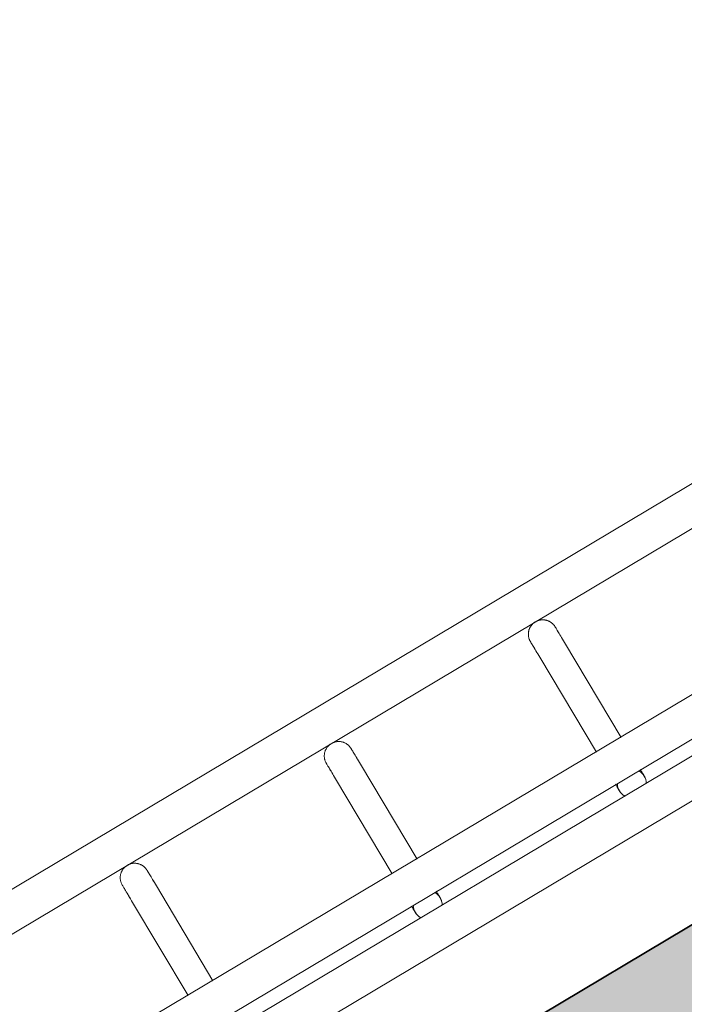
# Model space of a CAD drawing. Header units: metres. Extents: x 127444 to 127966, y 464485 to 464708.
# Tile 89 of 256: x 127919.788 to 127919.926, y 464647.508 to 464647.712. Entities that reach past the tile are written whole.
import ezdxf

# ---------------------------------------------------------------- set-up
doc = ezdxf.new("R2010")
doc.units = ezdxf.units.M
for name, color, linetype, lineweight in [('A-FLOR-HRAL', 11, 'Continuous', 9), ('B-WE-VH-VERHARDING_BETONSTRAATSTEEN-A-200', 8, 'Continuous', 9), ('N-WE-VH-VERHARDING_BETON-A', 252, 'Continuous', 18), ('N-WE-VH-VERHARDING_BETON-G', 252, 'Continuous', 35), ('S-BEAM', 12, 'Continuous', 9)]:
    doc.layers.add(name, color=color, linetype=linetype, lineweight=lineweight)

# ---------------------------------------------------------------- blocks, each defined once
blk = doc.blocks.new('34_22_B_BNP_Hekwerk_Integra_Schuinkort_laag - Integra_Schuin_1000-4860192--2_00_00')
at = {"layer": 'A-FLOR-HRAL'}
for p, q in [((276.71, 47.13), (-1956.09, 47.13)), ((-1956.09, 39.13), (276.71, 39.13)), ((276.98, 9.5), (-1956.09, 9.5)), ((-1956.09, 1.5), (276.98, 1.5)), ((276.98, -1.51), (-1956.09, -1.51)), ((-1956.09, -9.51), (276.98, -9.51))]:
    blk.add_line(p, q, dxfattribs=at)
at = {"layer": 'S-BEAM'}
for p, q in [((-12.92, 32.34), (-12.92, 9.36)), ((-12.92, 32.34), (-12.92, 9.36)), ((-12.92, 32.34), (-12.92, 9.36)), ((-12.92, 32.34), (-12.92, 9.36)), ((-6.92, 9.36), (-6.92, 32.34)), ((-6.92, 9.36), (-6.92, 32.34)), ((-6.92, 9.36), (-6.92, 32.34)), ((-6.92, 9.36), (-6.92, 32.34)), ((36.48, 32.34), (36.48, 9.36)), ((36.48, 32.34), (36.48, 9.36)), ((36.48, 32.34), (36.48, 9.36)), ((36.48, 32.34), (36.48, 9.36)), ((42.48, 9.36), (42.48, 32.34)), ((42.48, 9.36), (42.48, 32.34)), ((42.48, 9.36), (42.48, 32.34)), ((42.48, 9.36), (42.48, 32.34)), ((85.88, 32.34), (85.88, 9.36)), ((85.88, 32.34), (85.88, 9.36)), ((85.88, 32.34), (85.88, 9.36)), ((85.88, 32.34), (85.88, 9.36)), ((91.88, 9.36), (91.88, 32.34)), ((91.88, 9.36), (91.88, 32.34)), ((91.88, 9.36), (91.88, 32.34)), ((91.88, 9.36), (91.88, 32.34))]:
    blk.add_line(p, q, dxfattribs=at)
at = {"layer": 'S-BEAM', "flags": 128}
for points in [[(-12.92, 36.13), (-12.92, 36.25), (-12.91, 36.36), (-12.9, 36.48), (-12.88, 36.6), (-12.86, 36.72), (-12.84, 36.84), (-12.81, 36.95), (-12.77, 37.07), (-12.73, 37.18), (-12.69, 37.29), (-12.64, 37.4), (-12.58, 37.51), (-12.53, 37.62), (-12.47, 37.72), (-12.4, 37.82), (-12.33, 37.92), (-12.26, 38.01), (-12.18, 38.1), (-12.1, 38.19), (-12.01, 38.28), (-11.93, 38.36), (-11.83, 38.44), (-11.74, 38.51), (-11.64, 38.58), (-11.54, 38.65), (-11.44, 38.71), (-11.34, 38.77), (-11.23, 38.83), (-11.12, 38.88), (-11.01, 38.92), (-10.9, 38.96), (-10.78, 39), (-10.67, 39.03), (-10.55, 39.06), (-10.43, 39.08), (-10.31, 39.1), (-10.2, 39.11), (-10.08, 39.12), (-9.96, 39.12), (-9.84, 39.12), (-9.72, 39.12), (-9.6, 39.11), (-9.48, 39.09), (-9.36, 39.07), (-9.24, 39.05), (-9.13, 39.02), (-9.01, 38.98), (-8.9, 38.94), (-8.78, 38.9), (-8.67, 38.85), (-8.57, 38.8), (-8.46, 38.74), (-8.36, 38.68), (-8.26, 38.62), (-8.16, 38.55), (-8.06, 38.48), (-7.97, 38.4), (-7.88, 38.32), (-7.79, 38.24), (-7.71, 38.15), (-7.63, 38.06), (-7.56, 37.97), (-7.48, 37.87), (-7.42, 37.77), (-7.35, 37.67), (-7.29, 37.57), (-7.24, 37.46), (-7.19, 37.35), (-7.14, 37.24), (-7.1, 37.13), (-7.06, 37.02), (-7.03, 36.9), (-7, 36.78), (-6.97, 36.67), (-6.95, 36.55), (-6.94, 36.43), (-6.93, 36.31), (-6.92, 36.19), (-6.92, 36.13)], [(-12.88, 36.6), (-12.86, 36.72), (-12.84, 36.84), (-12.81, 36.95), (-12.77, 37.07), (-12.73, 37.18), (-12.69, 37.29), (-12.64, 37.4), (-12.58, 37.51), (-12.53, 37.62), (-12.47, 37.72), (-12.4, 37.82), (-12.33, 37.92), (-12.26, 38.01), (-12.18, 38.1), (-12.1, 38.19), (-12.01, 38.28), (-11.93, 38.36), (-11.83, 38.44), (-11.74, 38.51), (-11.64, 38.58), (-11.54, 38.65), (-11.44, 38.71), (-11.34, 38.77), (-11.23, 38.83), (-11.12, 38.88), (-11.01, 38.92), (-10.9, 38.96), (-10.78, 39), (-10.67, 39.03), (-10.55, 39.06), (-10.43, 39.08), (-10.31, 39.1), (-10.2, 39.11), (-10.08, 39.12), (-9.96, 39.12), (-9.84, 39.12), (-9.72, 39.12), (-9.6, 39.11), (-9.48, 39.09), (-9.36, 39.07), (-9.24, 39.05), (-9.13, 39.02), (-9.01, 38.98), (-8.9, 38.94), (-8.78, 38.9), (-8.67, 38.85), (-8.57, 38.8), (-8.46, 38.74), (-8.36, 38.68), (-8.26, 38.62), (-8.16, 38.55), (-8.06, 38.48), (-7.97, 38.4), (-7.88, 38.32), (-7.79, 38.24), (-7.71, 38.15), (-7.63, 38.06), (-7.56, 37.97), (-7.48, 37.87), (-7.42, 37.77), (-7.35, 37.67), (-7.29, 37.57), (-7.24, 37.46), (-7.19, 37.35), (-7.14, 37.24), (-7.1, 37.13), (-7.06, 37.02), (-7.03, 36.9), (-7, 36.78), (-6.97, 36.67), (-6.95, 36.55), (-6.94, 36.43), (-6.93, 36.31), (-6.92, 36.19), (-6.92, 36.13)], [(36.48, 36.13), (36.48, 36.25), (36.49, 36.36), (36.5, 36.48), (36.51, 36.6), (36.54, 36.72), (36.56, 36.84), (36.59, 36.95), (36.63, 37.07), (36.67, 37.18), (36.71, 37.29), (36.76, 37.4), (36.82, 37.51), (36.87, 37.62), (36.93, 37.72), (37, 37.82), (37.07, 37.92), (37.14, 38.01), (37.22, 38.1), (37.3, 38.19), (37.39, 38.28), (37.47, 38.36), (37.56, 38.44), (37.66, 38.51), (37.76, 38.58), (37.86, 38.65), (37.96, 38.71), (38.06, 38.77), (38.17, 38.83), (38.28, 38.88), (38.39, 38.92), (38.5, 38.96), (38.62, 39), (38.73, 39.03), (38.85, 39.06), (38.97, 39.08), (39.08, 39.1), (39.2, 39.11), (39.32, 39.12), (39.44, 39.12), (39.56, 39.12), (39.68, 39.12), (39.8, 39.11), (39.92, 39.09), (40.04, 39.07), (40.16, 39.05), (40.27, 39.02), (40.39, 38.98), (40.5, 38.94), (40.61, 38.9), (40.72, 38.85), (40.83, 38.8), (40.94, 38.74), (41.04, 38.68), (41.14, 38.62), (41.24, 38.55), (41.34, 38.48), (41.43, 38.4), (41.52, 38.32), (41.61, 38.24), (41.69, 38.15), (41.77, 38.06), (41.84, 37.97), (41.92, 37.87), (41.98, 37.77), (42.05, 37.67), (42.11, 37.57), (42.16, 37.46), (42.21, 37.35), (42.26, 37.24), (42.3, 37.13), (42.34, 37.02), (42.37, 36.9), (42.4, 36.78), (42.43, 36.67), (42.45, 36.55), (42.46, 36.43), (42.47, 36.31), (42.48, 36.19), (42.48, 36.13)], [(36.51, 36.6), (36.54, 36.72), (36.56, 36.84), (36.59, 36.95), (36.63, 37.07), (36.67, 37.18), (36.71, 37.29), (36.76, 37.4), (36.82, 37.51), (36.87, 37.62), (36.93, 37.72), (37, 37.82), (37.07, 37.92), (37.14, 38.01), (37.22, 38.1), (37.3, 38.19), (37.39, 38.28), (37.47, 38.36), (37.56, 38.44), (37.66, 38.51), (37.76, 38.58), (37.86, 38.65), (37.96, 38.71), (38.06, 38.77), (38.17, 38.83), (38.28, 38.88), (38.39, 38.92), (38.5, 38.96), (38.62, 39), (38.73, 39.03), (38.85, 39.06), (38.97, 39.08), (39.08, 39.1), (39.2, 39.11), (39.32, 39.12), (39.44, 39.12), (39.56, 39.12), (39.68, 39.12), (39.8, 39.11), (39.92, 39.09), (40.04, 39.07), (40.16, 39.05), (40.27, 39.02), (40.39, 38.98), (40.5, 38.94), (40.61, 38.9), (40.72, 38.85), (40.83, 38.8), (40.94, 38.74), (41.04, 38.68), (41.14, 38.62), (41.24, 38.55), (41.34, 38.48), (41.43, 38.4), (41.52, 38.32), (41.61, 38.24), (41.69, 38.15), (41.77, 38.06), (41.84, 37.97), (41.92, 37.87), (41.98, 37.77), (42.05, 37.67), (42.11, 37.57), (42.16, 37.46), (42.21, 37.35), (42.26, 37.24), (42.3, 37.13), (42.34, 37.02), (42.37, 36.9), (42.4, 36.78), (42.43, 36.67), (42.45, 36.55), (42.46, 36.43), (42.47, 36.31), (42.48, 36.19), (42.48, 36.13)], [(85.88, 36.13), (85.88, 36.25), (85.89, 36.36), (85.9, 36.48), (85.91, 36.6), (85.94, 36.72), (85.96, 36.84), (85.99, 36.95), (86.03, 37.07), (86.07, 37.18), (86.11, 37.29), (86.16, 37.4), (86.21, 37.51), (86.27, 37.62), (86.33, 37.72), (86.4, 37.82), (86.47, 37.92), (86.54, 38.01), (86.62, 38.1), (86.7, 38.19), (86.79, 38.28), (86.87, 38.36), (86.96, 38.44), (87.06, 38.51), (87.16, 38.58), (87.25, 38.65), (87.36, 38.71), (87.46, 38.77), (87.57, 38.83), (87.68, 38.88), (87.79, 38.92), (87.9, 38.96), (88.02, 39), (88.13, 39.03), (88.25, 39.06), (88.37, 39.08), (88.48, 39.1), (88.6, 39.11), (88.72, 39.12), (88.84, 39.12), (88.96, 39.12), (89.08, 39.12), (89.2, 39.11), (89.32, 39.09), (89.44, 39.07), (89.56, 39.05), (89.67, 39.02), (89.79, 38.98), (89.9, 38.94), (90.01, 38.9), (90.12, 38.85), (90.23, 38.8), (90.34, 38.74), (90.44, 38.68), (90.54, 38.62), (90.64, 38.55), (90.74, 38.48), (90.83, 38.4), (90.92, 38.32), (91.01, 38.24), (91.09, 38.15), (91.17, 38.06), (91.24, 37.97), (91.31, 37.87), (91.38, 37.77), (91.45, 37.67), (91.51, 37.57), (91.56, 37.46), (91.61, 37.35), (91.66, 37.24), (91.7, 37.13), (91.74, 37.02), (91.77, 36.9), (91.8, 36.78), (91.83, 36.67), (91.85, 36.55), (91.86, 36.43), (91.87, 36.31), (91.87, 36.19), (91.88, 36.13)], [(85.91, 36.6), (85.94, 36.72), (85.96, 36.84), (85.99, 36.95), (86.03, 37.07), (86.07, 37.18), (86.11, 37.29), (86.16, 37.4), (86.21, 37.51), (86.27, 37.62), (86.33, 37.72), (86.4, 37.82), (86.47, 37.92), (86.54, 38.01), (86.62, 38.1), (86.7, 38.19), (86.79, 38.28), (86.87, 38.36), (86.96, 38.44), (87.06, 38.51), (87.16, 38.58), (87.25, 38.65), (87.36, 38.71), (87.46, 38.77), (87.57, 38.83), (87.68, 38.88), (87.79, 38.92), (87.9, 38.96), (88.02, 39), (88.13, 39.03), (88.25, 39.06), (88.37, 39.08), (88.48, 39.1), (88.6, 39.11), (88.72, 39.12), (88.84, 39.12), (88.96, 39.12), (89.08, 39.12), (89.2, 39.11), (89.32, 39.09), (89.44, 39.07), (89.56, 39.05), (89.67, 39.02), (89.79, 38.98), (89.9, 38.94), (90.01, 38.9), (90.12, 38.85), (90.23, 38.8), (90.34, 38.74), (90.44, 38.68), (90.54, 38.62), (90.64, 38.55), (90.74, 38.48), (90.83, 38.4), (90.92, 38.32), (91.01, 38.24), (91.09, 38.15), (91.17, 38.06), (91.24, 37.97), (91.31, 37.87), (91.38, 37.77), (91.45, 37.67), (91.51, 37.57), (91.56, 37.46), (91.61, 37.35), (91.66, 37.24), (91.7, 37.13), (91.74, 37.02), (91.77, 36.9), (91.8, 36.78), (91.83, 36.67), (91.85, 36.55), (91.86, 36.43), (91.87, 36.31), (91.87, 36.19), (91.88, 36.13)], [(-12.92, 32.34), (-12.92, 32.75), (-12.92, 33.15), (-12.92, 33.52), (-12.92, 33.87), (-12.92, 34.2), (-12.92, 34.5), (-12.92, 34.78), (-12.92, 35.03), (-12.92, 35.26), (-12.92, 35.46), (-12.92, 35.64), (-12.92, 35.78), (-12.92, 35.91), (-12.92, 36), (-12.92, 36.07), (-12.92, 36.11), (-12.92, 36.13)], [(-12.92, 36.13), (-12.92, 36.11), (-12.92, 36.07), (-12.92, 36), (-12.92, 35.91), (-12.92, 35.79), (-12.92, 35.64), (-12.92, 35.46), (-12.92, 35.26), (-12.92, 35.04), (-12.92, 34.78), (-12.92, 34.51), (-12.92, 34.2), (-12.92, 33.88), (-12.92, 33.53), (-12.92, 33.16), (-12.92, 32.76), (-12.92, 32.34), (-12.92, 32.34)], [(-6.92, 32.34), (-6.92, 32.75), (-6.92, 33.15), (-6.92, 33.52), (-6.92, 33.87), (-6.92, 34.2), (-6.92, 34.5), (-6.92, 34.78), (-6.92, 35.03), (-6.92, 35.26), (-6.92, 35.46), (-6.92, 35.64), (-6.92, 35.78), (-6.92, 35.91), (-6.92, 36), (-6.92, 36.07), (-6.92, 36.11), (-6.92, 36.13)], [(-6.92, 36.13), (-6.92, 36.11), (-6.92, 36.07), (-6.92, 36), (-6.92, 35.91), (-6.92, 35.79), (-6.92, 35.64), (-6.92, 35.46), (-6.92, 35.26), (-6.92, 35.04), (-6.92, 34.78), (-6.92, 34.51), (-6.92, 34.2), (-6.92, 33.88), (-6.92, 33.53), (-6.92, 33.16), (-6.92, 32.76), (-6.92, 32.34), (-6.92, 32.34)], [(-6.92, 33.52), (-6.92, 33.87), (-6.92, 34.2), (-6.92, 34.5), (-6.92, 34.78), (-6.92, 35.03), (-6.92, 35.26), (-6.92, 35.46), (-6.92, 35.64), (-6.92, 35.78), (-6.92, 35.91), (-6.92, 36), (-6.92, 36.07), (-6.92, 36.11), (-6.92, 36.13)], [(-6.92, 36.13), (-6.92, 36.11), (-6.92, 36.07), (-6.92, 36), (-6.92, 35.91), (-6.92, 35.79), (-6.92, 35.64), (-6.92, 35.46), (-6.92, 35.26), (-6.92, 35.04), (-6.92, 34.78), (-6.92, 34.51), (-6.92, 34.2), (-6.92, 33.88), (-6.92, 33.53)], [(36.48, 32.34), (36.48, 32.75), (36.48, 33.15), (36.48, 33.52), (36.48, 33.87), (36.48, 34.2), (36.48, 34.5), (36.48, 34.78), (36.48, 35.03), (36.48, 35.26), (36.48, 35.46), (36.48, 35.64), (36.48, 35.78), (36.48, 35.91), (36.48, 36), (36.48, 36.07), (36.48, 36.11), (36.48, 36.13)], [(36.48, 36.13), (36.48, 36.11), (36.48, 36.07), (36.48, 36), (36.48, 35.91), (36.48, 35.79), (36.48, 35.64), (36.48, 35.46), (36.48, 35.26), (36.48, 35.04), (36.48, 34.78), (36.48, 34.51), (36.48, 34.2), (36.48, 33.88), (36.48, 33.53), (36.48, 33.16), (36.48, 32.76), (36.48, 32.34), (36.48, 32.34)], [(42.48, 32.34), (42.48, 32.75), (42.48, 33.15), (42.48, 33.52), (42.48, 33.87), (42.48, 34.2), (42.48, 34.5), (42.48, 34.78), (42.48, 35.03), (42.48, 35.26), (42.48, 35.46), (42.48, 35.64), (42.48, 35.78), (42.48, 35.91), (42.48, 36), (42.48, 36.07), (42.48, 36.11), (42.48, 36.13)], [(42.48, 36.13), (42.48, 36.11), (42.48, 36.07), (42.48, 36), (42.48, 35.91), (42.48, 35.79), (42.48, 35.64), (42.48, 35.46), (42.48, 35.26), (42.48, 35.04), (42.48, 34.78), (42.48, 34.51), (42.48, 34.2), (42.48, 33.88), (42.48, 33.53), (42.48, 33.16), (42.48, 32.76), (42.48, 32.34), (42.48, 32.34)], [(42.48, 33.52), (42.48, 33.87), (42.48, 34.2), (42.48, 34.5), (42.48, 34.78), (42.48, 35.03), (42.48, 35.26), (42.48, 35.46), (42.48, 35.64), (42.48, 35.78), (42.48, 35.91), (42.48, 36), (42.48, 36.07), (42.48, 36.11), (42.48, 36.13)], [(42.48, 36.13), (42.48, 36.11), (42.48, 36.07), (42.48, 36), (42.48, 35.91), (42.48, 35.79), (42.48, 35.64), (42.48, 35.46), (42.48, 35.26), (42.48, 35.04), (42.48, 34.78), (42.48, 34.51), (42.48, 34.2), (42.48, 33.88), (42.48, 33.53)], [(85.88, 32.34), (85.88, 32.75), (85.88, 33.15), (85.88, 33.52), (85.88, 33.87), (85.88, 34.2), (85.88, 34.5), (85.88, 34.78), (85.88, 35.03), (85.88, 35.26), (85.88, 35.46), (85.88, 35.64), (85.88, 35.78), (85.88, 35.91), (85.88, 36), (85.88, 36.07), (85.88, 36.11), (85.88, 36.13)], [(85.88, 36.13), (85.88, 36.11), (85.88, 36.07), (85.88, 36), (85.88, 35.91), (85.88, 35.79), (85.88, 35.64), (85.88, 35.46), (85.88, 35.26), (85.88, 35.04), (85.88, 34.78), (85.88, 34.51), (85.88, 34.2), (85.88, 33.88), (85.88, 33.53), (85.88, 33.16), (85.88, 32.76), (85.88, 32.34), (85.88, 32.34)], [(91.88, 32.34), (91.88, 32.75), (91.88, 33.15), (91.88, 33.52), (91.88, 33.87), (91.88, 34.2), (91.88, 34.5), (91.88, 34.78), (91.88, 35.03), (91.88, 35.26), (91.88, 35.46), (91.88, 35.64), (91.88, 35.78), (91.88, 35.91), (91.88, 36), (91.88, 36.07), (91.88, 36.11), (91.88, 36.13)], [(91.88, 36.13), (91.88, 36.11), (91.88, 36.07), (91.88, 36), (91.88, 35.91), (91.88, 35.79), (91.88, 35.64), (91.88, 35.46), (91.88, 35.26), (91.88, 35.04), (91.88, 34.78), (91.88, 34.51), (91.88, 34.2), (91.88, 33.88), (91.88, 33.53), (91.88, 33.16), (91.88, 32.76), (91.88, 32.34), (91.88, 32.34)], [(91.88, 33.52), (91.88, 33.87), (91.88, 34.2), (91.88, 34.5), (91.88, 34.78), (91.88, 35.03), (91.88, 35.26), (91.88, 35.46), (91.88, 35.64), (91.88, 35.78), (91.88, 35.91), (91.88, 36), (91.88, 36.07), (91.88, 36.11), (91.88, 36.13)], [(91.88, 36.13), (91.88, 36.11), (91.88, 36.07), (91.88, 36), (91.88, 35.91), (91.88, 35.79), (91.88, 35.64), (91.88, 35.46), (91.88, 35.26), (91.88, 35.04), (91.88, 34.78), (91.88, 34.51), (91.88, 34.2), (91.88, 33.88), (91.88, 33.53)], [(-12.92, 32.34), (-12.92, 32.75), (-12.92, 33.15), (-12.92, 33.52), (-12.92, 33.87), (-12.92, 34.2)], [(-12.92, 34.2), (-12.92, 33.88), (-12.92, 33.53), (-12.92, 33.16), (-12.92, 32.76), (-12.92, 32.34), (-12.92, 32.34)], [(36.48, 32.34), (36.48, 32.75), (36.48, 33.15), (36.48, 33.52), (36.48, 33.87), (36.48, 34.2)], [(36.48, 34.2), (36.48, 33.88), (36.48, 33.53), (36.48, 33.16), (36.48, 32.76), (36.48, 32.34), (36.48, 32.34)], [(85.88, 32.34), (85.88, 32.75), (85.88, 33.15), (85.88, 33.52), (85.88, 33.87), (85.88, 34.2)], [(85.88, 34.2), (85.88, 33.88), (85.88, 33.53), (85.88, 33.16), (85.88, 32.76), (85.88, 32.34), (85.88, 32.34)], [(36.48, 1.58), (36.48, 1.38), (36.48, 1.19), (36.48, 1.02), (36.48, 0.86), (36.48, 0.71), (36.48, 0.58), (36.48, 0.46), (36.48, 0.35), (36.48, 0.26), (36.48, 0.18), (36.48, 0.12), (36.48, 0.07), (36.48, 0.03), (36.48, 0.01), (36.48, 0)], [(36.48, 1.58), (36.48, 1.38), (36.48, 1.19), (36.48, 1.02), (36.48, 0.86), (36.48, 0.71), (36.48, 0.58), (36.48, 0.46), (36.48, 0.35), (36.48, 0.26), (36.48, 0.18), (36.48, 0.12), (36.48, 0.07), (36.48, 0.03), (36.48, 0.01), (36.48, 0)], [(36.48, 0), (36.48, 0.01), (36.48, 0.03), (36.48, 0.06), (36.48, 0.11), (36.48, 0.18), (36.48, 0.26), (36.48, 0.35), (36.48, 0.46), (36.48, 0.58), (36.48, 0.71), (36.48, 0.86), (36.48, 1.02), (36.48, 1.19), (36.48, 1.37), (36.48, 1.57)], [(36.48, 0), (36.48, 0.01), (36.48, 0.03), (36.48, 0.06), (36.48, 0.11), (36.48, 0.18), (36.48, 0.26), (36.48, 0.35), (36.48, 0.46), (36.48, 0.58), (36.48, 0.71), (36.48, 0.86), (36.48, 1.02), (36.48, 1.19), (36.48, 1.37), (36.48, 1.57)], [(36.53, -0.54), (36.51, -0.42), (36.49, -0.3), (36.48, -0.18), (36.48, -0.06), (36.48, 0)], [(36.53, -0.54), (36.51, -0.42), (36.49, -0.3), (36.48, -0.18), (36.48, -0.06), (36.48, 0)], [(42.48, 0), (42.47, -0.12), (42.47, -0.24), (42.45, -0.36), (42.44, -0.48), (42.42, -0.6)], [(42.48, 0), (42.47, -0.12), (42.47, -0.24), (42.45, -0.36), (42.44, -0.48), (42.42, -0.6)], [(42.48, 1.58), (42.48, 1.38), (42.48, 1.19), (42.48, 1.02), (42.48, 0.86), (42.48, 0.71), (42.48, 0.58), (42.48, 0.46), (42.48, 0.35), (42.48, 0.26), (42.48, 0.18), (42.48, 0.12), (42.48, 0.07), (42.48, 0.03), (42.48, 0.01), (42.48, 0)], [(42.48, 1.58), (42.48, 1.38), (42.48, 1.19), (42.48, 1.02), (42.48, 0.86), (42.48, 0.71), (42.48, 0.58), (42.48, 0.46), (42.48, 0.35), (42.48, 0.26), (42.48, 0.18), (42.48, 0.12), (42.48, 0.07), (42.48, 0.03), (42.48, 0.01), (42.48, 0)], [(42.48, 0), (42.48, 0.01), (42.48, 0.03), (42.48, 0.06), (42.48, 0.11), (42.48, 0.18), (42.48, 0.26), (42.48, 0.35), (42.48, 0.46), (42.48, 0.58), (42.48, 0.71), (42.48, 0.86), (42.48, 1.02), (42.48, 1.19), (42.48, 1.37), (42.48, 1.57)], [(42.48, 0), (42.48, 0.01), (42.48, 0.03), (42.48, 0.06), (42.48, 0.11), (42.48, 0.18), (42.48, 0.26), (42.48, 0.35), (42.48, 0.46), (42.48, 0.58), (42.48, 0.71), (42.48, 0.86), (42.48, 1.02), (42.48, 1.19), (42.48, 1.37), (42.48, 1.57)], [(85.88, 1.58), (85.88, 1.38), (85.88, 1.19), (85.88, 1.02), (85.88, 0.86), (85.88, 0.71), (85.88, 0.58), (85.88, 0.46), (85.88, 0.35), (85.88, 0.26), (85.88, 0.18), (85.88, 0.12), (85.88, 0.07), (85.88, 0.03), (85.88, 0.01), (85.88, 0)], [(85.88, 1.58), (85.88, 1.38), (85.88, 1.19), (85.88, 1.02), (85.88, 0.86), (85.88, 0.71), (85.88, 0.58), (85.88, 0.46), (85.88, 0.35), (85.88, 0.26), (85.88, 0.18), (85.88, 0.12), (85.88, 0.07), (85.88, 0.03), (85.88, 0.01), (85.88, 0)], [(85.88, 0), (85.88, 0.01), (85.88, 0.03), (85.88, 0.06), (85.88, 0.11), (85.88, 0.18), (85.88, 0.26), (85.88, 0.35), (85.88, 0.46), (85.88, 0.58), (85.88, 0.71), (85.88, 0.86), (85.88, 1.02), (85.88, 1.19), (85.88, 1.37), (85.88, 1.57)], [(85.88, 0), (85.88, 0.01), (85.88, 0.03), (85.88, 0.06), (85.88, 0.11), (85.88, 0.18), (85.88, 0.26), (85.88, 0.35), (85.88, 0.46), (85.88, 0.58), (85.88, 0.71), (85.88, 0.86), (85.88, 1.02), (85.88, 1.19), (85.88, 1.37), (85.88, 1.57)], [(85.93, -0.54), (85.91, -0.42), (85.89, -0.3), (85.88, -0.18), (85.88, -0.06), (85.88, 0)], [(85.93, -0.54), (85.91, -0.42), (85.89, -0.3), (85.88, -0.18), (85.88, -0.06), (85.88, 0)], [(91.88, 0), (91.87, -0.12), (91.87, -0.24), (91.85, -0.36), (91.84, -0.48), (91.82, -0.6)], [(91.88, 0), (91.87, -0.12), (91.87, -0.24), (91.85, -0.36), (91.84, -0.48), (91.82, -0.6)], [(91.88, 1.58), (91.88, 1.38), (91.88, 1.19), (91.88, 1.02), (91.88, 0.86), (91.88, 0.71), (91.88, 0.58), (91.88, 0.46), (91.88, 0.35), (91.88, 0.26), (91.88, 0.18), (91.88, 0.12), (91.88, 0.07), (91.88, 0.03), (91.88, 0.01), (91.88, 0)], [(91.88, 1.58), (91.88, 1.38), (91.88, 1.19), (91.88, 1.02), (91.88, 0.86), (91.88, 0.71), (91.88, 0.58), (91.88, 0.46), (91.88, 0.35), (91.88, 0.26), (91.88, 0.18), (91.88, 0.12), (91.88, 0.07), (91.88, 0.03), (91.88, 0.01), (91.88, 0)], [(91.88, 0), (91.88, 0.01), (91.88, 0.03), (91.88, 0.06), (91.88, 0.11), (91.88, 0.18), (91.88, 0.26), (91.88, 0.35), (91.88, 0.46), (91.88, 0.58), (91.88, 0.71), (91.88, 0.86), (91.88, 1.02), (91.88, 1.19), (91.88, 1.37), (91.88, 1.57)], [(91.88, 0), (91.88, 0.01), (91.88, 0.03), (91.88, 0.06), (91.88, 0.11), (91.88, 0.18), (91.88, 0.26), (91.88, 0.35), (91.88, 0.46), (91.88, 0.58), (91.88, 0.71), (91.88, 0.86), (91.88, 1.02), (91.88, 1.19), (91.88, 1.37), (91.88, 1.57)], [(36.91, -1.55), (36.85, -1.44), (36.79, -1.34), (36.74, -1.23)], [(36.91, -1.55), (36.85, -1.44), (36.79, -1.34), (36.74, -1.23)], [(86.31, -1.55), (86.25, -1.44), (86.19, -1.34), (86.14, -1.23)], [(86.31, -1.55), (86.25, -1.44), (86.19, -1.34), (86.14, -1.23)]]:
    blk.add_lwpolyline(points, dxfattribs=at)
at = {"layer": 'S-BEAM'}
for centre, start, end in [((39.48, 0), 150, 180), ((39.48, 0), 165, 180), ((39.48, 0), 180, 210), ((39.48, 0), 180, 195), ((39.48, 0), 0, 30), ((39.48, 0), 330, 0), ((39.48, 0), 0, 15), ((39.48, 0), 345, 0), ((88.88, 0), 150, 180), ((88.88, 0), 165, 180), ((88.88, 0), 180, 210), ((88.88, 0), 180, 195), ((88.88, 0), 0, 30), ((88.88, 0), 330, 0), ((88.88, 0), 0, 15), ((88.88, 0), 345, 0)]:
    blk.add_arc(centre, 3, start, end, dxfattribs=at)

msp = doc.modelspace()

# ---------------------------------------------------------------- hatches: boundary and pattern name
at = {"layer": 'B-WE-VH-VERHARDING_BETONSTRAATSTEEN-A-200'}
h = msp.add_hatch(dxfattribs=at)
h.set_pattern_fill('AVH-BSS_KEIFORMAAT_ELLEBOOG-SO', color=256, angle=1, pattern_type=2)
h.set_pattern_definition([(31.81611, (127908.58607, 464613.06392), (0.03386772, 0.14457862), [0.315, -0.105]), (301.81611, (127908.47536, 464613.24236), (0.03386772, 0.14457862), [0.315, -0.105])])
h.paths.add_polyline_path([(127940.57923, 464651.66311), (127937.65926, 464649.92134), (127938.01786, 464649.32017), (127940.93783, 464651.06194)], flags=16)
h.paths.add_polyline_path([(127944.2228, 464653.02142), (127943.8642, 464653.62259), (127940.94423, 464651.88083), (127941.30283, 464651.27966)], flags=16)
edge = h.paths.add_edge_path(flags=16)
edge.add_arc((127917.88105, 464700.47107), 0.4, 30.8149, 210.8149)
edge.add_line((127917.53752, 464700.26616), (127921.37951, 464693.82496))
edge.add_arc((127921.72304, 464694.02987), 0.4, 210.8149, 390.8149)
edge.add_line((127922.06657, 464694.23477), (127918.22458, 464700.67597))
edge = h.paths.add_edge_path()
edge.add_line((127929.24995, 464697.53579), (127928.80329, 464697.26935))
edge.add_line((127928.80329, 464697.26935), (127928.62665, 464697.56548))
edge.add_line((127928.62665, 464697.56548), (127924.41416, 464695.05272))
edge.add_line((127924.41416, 464695.05272), (127919.91876, 464702.589))
edge.add_arc((127922.49521, 464704.12585), 3, 146.6578, 210.81611, ccw=False)
edge.add_line((127919.989, 464705.77476), (127913.63025, 464701.98178))
edge.add_arc((127913.33915, 464701.57526), 0.5, 30.8162, 54.3942, ccw=False)
edge.add_line((127913.76856, 464701.8314), (127919.60859, 464692.04091))
edge.add_arc((127919.17411, 464691.7839), 0.50481, -52.9525, 30.6058, ccw=False)
edge.add_line((127919.47824, 464691.381), (127915.65218, 464689.09885))
edge.add_line((127915.65218, 464689.09885), (127916.2004, 464688.17979))
edge.add_line((127916.2004, 464688.17979), (127915.59923, 464687.82119))
edge.add_line((127915.59923, 464687.82119), (127915.05101, 464688.74026))
edge.add_line((127915.05101, 464688.74026), (127913.20424, 464687.63872))
edge.add_line((127913.20424, 464687.63872), (127914.89256, 464684.76207))
edge.add_line((127914.89256, 464684.76207), (127915.59184, 464684.79392))
edge.add_line((127915.59184, 464684.79392), (127915.63332, 464683.88302))
edge.add_line((127915.63332, 464683.88302), (127917.341, 464684.90122))
edge.add_line((127917.341, 464684.90122), (127916.77749, 464685.84591))
edge.add_line((127916.77749, 464685.84591), (127917.37866, 464686.20451))
edge.add_line((127917.37866, 464686.20451), (127918.50568, 464684.31512))
edge.add_line((127918.50568, 464684.31512), (127917.90451, 464683.95652))
edge.add_line((127917.90451, 464683.95652), (127919.08277, 464681.98124))
edge.add_line((127919.08277, 464681.98124), (127919.68394, 464682.33984))
edge.add_line((127919.68394, 464682.33984), (127921.4257, 464679.41987))
edge.add_line((127921.4257, 464679.41987), (127920.82453, 464679.06127))
edge.add_line((127920.82453, 464679.06127), (127922.00279, 464677.08599))
edge.add_line((127922.00279, 464677.08599), (127922.60396, 464677.44459))
edge.add_line((127922.60396, 464677.44459), (127923.73098, 464675.5552))
edge.add_line((127923.73098, 464675.5552), (127923.12981, 464675.1966))
edge.add_line((127923.12981, 464675.1966), (127924.61544, 464672.70603))
edge.add_line((127924.61544, 464672.70603), (127925.21661, 464673.06463))
edge.add_line((127925.21661, 464673.06463), (127926.34363, 464671.17523))
edge.add_line((127926.34363, 464671.17523), (127927.82926, 464668.68467))
edge.add_line((127927.82926, 464668.68467), (127928.95628, 464666.79527))
edge.add_line((127928.95628, 464666.79527), (127930.44191, 464664.30471))
edge.add_line((127930.44191, 464664.30471), (127931.56893, 464662.41531))
edge.add_line((127931.56893, 464662.41531), (127930.96776, 464662.05671))
edge.add_line((127930.96776, 464662.05671), (127932.45339, 464659.56615))
edge.add_line((127932.45339, 464659.56615), (127933.05456, 464659.92475))
edge.add_line((127933.05456, 464659.92475), (127934.18159, 464658.03535))
edge.add_line((127934.18159, 464658.03535), (127933.58041, 464657.67675))
edge.add_line((127933.58041, 464657.67675), (127933.90059, 464657.13999))
edge.add_line((127933.90059, 464657.13999), (127935.47222, 464658.07747))
edge.add_line((127935.47222, 464658.07747), (127936.59925, 464656.18808))
edge.add_line((127936.59925, 464656.18808), (127934.70986, 464655.06105))
edge.add_line((127934.70986, 464655.06105), (127933.96704, 464656.30634))
edge.add_line((127933.96704, 464656.30634), (127931.26177, 464654.69264))
edge.add_line((127931.26177, 464654.69264), (127931.62037, 464654.09147))
edge.add_line((127931.62037, 464654.09147), (127931.0192, 464653.73287))
edge.add_line((127931.0192, 464653.73287), (127930.66068, 464654.33409))
edge.add_line((127930.66068, 464654.33409), (127926.95213, 464652.12194))
edge.add_line((127926.95213, 464652.12194), (127930.18506, 464645.46298))
edge.add_line((127930.18506, 464645.46298), (127936.19927, 464649.05046))
edge.add_line((127936.19927, 464649.05046), (127936.55787, 464648.44929))
edge.add_line((127936.55787, 464648.44929), (127921.0133, 464639.17694))
edge.add_line((127921.0133, 464639.17694), (127920.84681, 464639.45605))
edge.add_line((127920.84681, 464639.45605), (127918.35625, 464637.97043))
edge.add_line((127918.35625, 464637.97043), (127918.90695, 464637.0472))
edge.add_line((127918.90695, 464637.0472), (127917.01756, 464635.92018))
edge.add_line((127917.01756, 464635.92018), (127916.46685, 464636.8434))
edge.add_line((127916.46685, 464636.8434), (127913.97628, 464635.35778))
edge.add_line((127913.97628, 464635.35778), (127914.14278, 464635.07866))
edge.add_line((127914.14278, 464635.07866), (127912.25338, 464633.95164))
edge.add_line((127912.25338, 464633.95164), (127915.11458, 464629.155))
edge.add_line((127915.11458, 464629.155), (127902.72187, 464621.76273))
edge.add_line((127902.72187, 464621.76273), (127903.5901, 464620.30719))
edge.add_line((127903.5901, 464620.30719), (127904.08821, 464620.60432))
edge.add_line((127904.08821, 464620.60432), (127904.44681, 464620.00315))
edge.add_line((127904.44681, 464620.00315), (127903.9487, 464619.70602))
edge.add_line((127903.9487, 464619.70602), (127905.69046, 464616.78605))
edge.add_line((127905.69046, 464616.78605), (127906.18858, 464617.08317))
edge.add_line((127906.18858, 464617.08317), (127906.54718, 464616.482))
edge.add_line((127906.54718, 464616.482), (127906.04906, 464616.18488))
edge.add_line((127906.04906, 464616.18488), (127907.79083, 464613.2649))
edge.add_line((127907.79083, 464613.2649), (127908.28894, 464613.56203))
edge.add_line((127908.28894, 464613.56203), (127908.58607, 464613.06392))
edge.add_line((127908.58607, 464613.06392), (127911.67781, 464614.90814))
edge.add_line((127911.67781, 464614.90814), (127911.38068, 464615.40625))
edge.add_line((127911.38068, 464615.40625), (127922.07294, 464621.78419))
edge.add_line((127922.07294, 464621.78419), (127922.37006, 464621.28608))
edge.add_line((127922.37006, 464621.28608), (127924.86063, 464622.7717))
edge.add_line((127924.86063, 464622.7717), (127924.5635, 464623.26982))
edge.add_line((127924.5635, 464623.26982), (127926.4529, 464624.39684))
edge.add_line((127926.4529, 464624.39684), (127926.75002, 464623.89873))
edge.add_line((127926.75002, 464623.89873), (127929.24059, 464625.38436))
edge.add_line((127929.24059, 464625.38436), (127928.94347, 464625.88247))
edge.add_line((127928.94347, 464625.88247), (127930.83286, 464627.00949))
edge.add_line((127930.83286, 464627.00949), (127931.12999, 464626.51138))
edge.add_line((127931.12999, 464626.51138), (127933.62055, 464627.99701))
edge.add_line((127933.62055, 464627.99701), (127933.32343, 464628.49512))
edge.add_line((127933.32343, 464628.49512), (127935.21282, 464629.62214))
edge.add_line((127935.21282, 464629.62214), (127935.50995, 464629.12403))
edge.add_line((127935.50995, 464629.12403), (127938.00051, 464630.60966))
edge.add_line((127938.00051, 464630.60966), (127937.96978, 464630.66119))
edge.add_line((127937.96978, 464630.66119), (127938.61389, 464631.0454))
edge.add_line((127938.61389, 464631.0454), (127938.3475, 464631.49198))
edge.add_line((127938.3475, 464631.49198), (127938.94867, 464631.85058))
edge.add_line((127938.94867, 464631.85058), (127939.21506, 464631.404))
edge.add_line((127939.21506, 464631.404), (127942.99385, 464633.65805))
edge.add_line((127942.99385, 464633.65805), (127942.72746, 464634.10463))
edge.add_line((127942.72746, 464634.10463), (127943.32863, 464634.46323))
edge.add_line((127943.32863, 464634.46323), (127943.59502, 464634.01665))
edge.add_line((127943.59502, 464634.01665), (127947.37381, 464636.2707))
edge.add_line((127947.37381, 464636.2707), (127947.10742, 464636.71728))
edge.add_line((127947.10742, 464636.71728), (127947.70859, 464637.07588))
edge.add_line((127947.70859, 464637.07588), (127947.97498, 464636.6293))
edge.add_line((127947.97498, 464636.6293), (127951.75377, 464638.88335))
edge.add_line((127951.75377, 464638.88335), (127951.48738, 464639.32993))
edge.add_line((127951.48738, 464639.32993), (127952.08855, 464639.68853))
edge.add_line((127952.08855, 464639.68853), (127952.35494, 464639.24195))
edge.add_line((127952.35494, 464639.24195), (127956.13373, 464641.496))
edge.add_line((127956.13373, 464641.496), (127955.86734, 464641.94258))
edge.add_line((127955.86734, 464641.94258), (127956.46851, 464642.30118))
edge.add_line((127956.46851, 464642.30118), (127956.7349, 464641.8546))
edge.add_line((127956.7349, 464641.8546), (127960.51369, 464644.10865))
edge.add_line((127960.51369, 464644.10865), (127960.2473, 464644.55523))
edge.add_line((127960.2473, 464644.55523), (127960.69389, 464644.82162))
edge.add_line((127960.69389, 464644.82162), (127959.27999, 464647.19196))
edge.add_line((127959.27999, 464647.19196), (127958.8334, 464646.92557))
edge.add_line((127958.8334, 464646.92557), (127958.47477, 464647.52678))
edge.add_line((127958.47477, 464647.52678), (127958.92142, 464647.79309))
edge.add_line((127958.92142, 464647.79309), (127958.87527, 464647.87041))
edge.add_line((127958.87527, 464647.87041), (127958.83663, 464647.84737))
edge.add_line((127958.83663, 464647.84737), (127958.29873, 464648.74912))
edge.add_line((127958.29873, 464648.74912), (127958.3374, 464648.77219))
edge.add_line((127958.3374, 464648.77219), (127958.29125, 464648.84946))
edge.add_line((127958.29125, 464648.84946), (127957.84469, 464648.58308))
edge.add_line((127957.84469, 464648.58308), (127957.48609, 464649.18425))
edge.add_line((127957.48609, 464649.18425), (127957.93268, 464649.45064))
edge.add_line((127957.93268, 464649.45064), (127955.52494, 464653.48708))
edge.add_line((127955.52494, 464653.48708), (127955.07836, 464653.22069))
edge.add_line((127955.07836, 464653.22069), (127954.71976, 464653.82186))
edge.add_line((127954.71976, 464653.82186), (127955.16635, 464654.08825))
edge.add_line((127955.16635, 464654.08825), (127952.76374, 464658.1161))
edge.add_line((127952.76374, 464658.1161), (127952.31714, 464657.8497))
edge.add_line((127952.31714, 464657.8497), (127951.95854, 464658.45088))
edge.add_line((127951.95854, 464658.45088), (127952.40514, 464658.71727))
edge.add_line((127952.40514, 464658.71727), (127950.1511, 464662.49607))
edge.add_line((127950.1511, 464662.49607), (127949.70449, 464662.22967))
edge.add_line((127949.70449, 464662.22967), (127949.34589, 464662.83084))
edge.add_line((127949.34589, 464662.83084), (127949.79248, 464663.09722))
edge.add_line((127949.79248, 464663.09722), (127947.53848, 464666.87604))
edge.add_line((127947.53848, 464666.87604), (127947.09184, 464666.60963))
edge.add_line((127947.09184, 464666.60963), (127946.73324, 464667.2108))
edge.add_line((127946.73324, 464667.2108), (127947.17983, 464667.47719))
edge.add_line((127947.17983, 464667.47719), (127944.92584, 464671.25601))
edge.add_line((127944.92584, 464671.25601), (127944.47919, 464670.98959))
edge.add_line((127944.47919, 464670.98959), (127944.12059, 464671.59076))
edge.add_line((127944.12059, 464671.59076), (127944.56722, 464671.85717))
edge.add_line((127944.56722, 464671.85717), (127942.31317, 464675.63596))
edge.add_line((127942.31317, 464675.63596), (127941.86654, 464675.36955))
edge.add_line((127941.86654, 464675.36955), (127941.50794, 464675.97072))
edge.add_line((127941.50794, 464675.97072), (127941.9546, 464676.23715))
edge.add_line((127941.9546, 464676.23715), (127939.7005, 464680.01591))
edge.add_line((127939.7005, 464680.01591), (127939.25413, 464679.74965))
edge.add_line((127939.25413, 464679.74965), (127938.89514, 464680.35059))
edge.add_line((127938.89514, 464680.35059), (127939.34202, 464680.61716))
edge.add_line((127939.34202, 464680.61716), (127937.08788, 464684.39589))
edge.add_line((127937.08788, 464684.39589), (127936.64124, 464684.12947))
edge.add_line((127936.64124, 464684.12947), (127936.28264, 464684.73064))
edge.add_line((127936.28264, 464684.73064), (127936.7293, 464684.99708))
edge.add_line((127936.7293, 464684.99708), (127934.47522, 464688.77585))
edge.add_line((127934.47522, 464688.77585), (127934.02859, 464688.50943))
edge.add_line((127934.02859, 464688.50943), (127933.66999, 464689.1106))
edge.add_line((127933.66999, 464689.1106), (127934.11664, 464689.37703))
edge.add_line((127934.11664, 464689.37703), (127931.8626, 464693.15582))
edge.add_line((127931.8626, 464693.15582), (127931.41594, 464692.88939))
edge.add_line((127931.41594, 464692.88939), (127931.05734, 464693.49056))
edge.add_line((127931.05734, 464693.49056), (127931.504, 464693.75699))
edge.add_line((127931.504, 464693.75699), (127929.24995, 464697.53579))
h.paths.add_polyline_path([(127958.14957, 464648.76494), (127958.25263, 464648.82642), (127958.88274, 464647.77007), (127958.77968, 464647.7086)], flags=17)
h = msp.add_hatch(dxfattribs=at)
h.set_pattern_fill('AVH-BSS_KEIFORMAAT_ELLEBOOG-SO', color=256, angle=1, pattern_type=2)
h.set_pattern_definition([(1, (2e-09, 52.72539), (0.103151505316, 0.106816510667), [0.315, -0.105]), (271, (-0.00367, 52.93536), (0.103151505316, 0.106816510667), [0.315, -0.105])])
h.paths.add_polyline_path([(127936.64375, 464648.50051), (127936.28515, 464649.10169), (127925.97936, 464642.95427), (127922.55986, 464648.68687), (127922.86045, 464648.86617), (127922.50185, 464649.46734), (127917.3531, 464646.39611), (127917.30336, 464647.21519), (127916.60409, 464647.18334), (127916.70418, 464644.98562), (127917.40346, 464645.01746), (127917.37714, 464645.59537), (127918.05108, 464645.99738), (127921.47058, 464640.26478), (127920.6547, 464639.77811), (127921.0133, 464639.17694)], flags=17)
h.paths.add_polyline_path([(127906.47784, 464630.50653), (127906.11925, 464631.1077), (127904.22985, 464629.98067), (127904.58845, 464629.3795)], flags=16)
h.paths.add_polyline_path([(127914.14278, 464635.07866), (127913.78418, 464635.67983), (127911.89478, 464634.55281), (127912.25338, 464633.95164)], flags=17)
h.paths.add_polyline_path([(127936.64375, 464648.50051), (127936.28515, 464649.10169), (127925.97936, 464642.95427), (127922.55986, 464648.68687), (127922.86045, 464648.86617), (127922.50185, 464649.46734), (127917.3531, 464646.39611), (127917.30336, 464647.21519), (127916.60409, 464647.18334), (127916.70418, 464644.98562), (127917.40346, 464645.01746), (127917.37714, 464645.59537), (127918.05108, 464645.99738), (127921.47058, 464640.26478), (127920.6547, 464639.77811), (127921.0133, 464639.17694)], flags=17)
edge = h.paths.add_edge_path(flags=16)
edge.add_arc((127906.61302, 464696.42456), 0.40001, 2.991, 182.2395)
edge.add_line((127906.21332, 464696.40893), (127906.72019, 464685.30208))
edge.add_arc((127907.11886, 464685.34036), 0.4005, 185.4842, 359.7384)
edge.add_line((127907.51936, 464685.33853), (127907.01249, 464696.44544))
edge = h.paths.add_edge_path()
edge.add_line((127915.6825, 464667.41804), (127916.38177, 464667.44989))
edge.add_line((127916.38177, 464667.44989), (127916.21855, 464671.03351))
edge.add_line((127916.21855, 464671.03351), (127915.51928, 464671.00166))
edge.add_line((127915.51928, 464671.00166), (127915.41918, 464673.19938))
edge.add_line((127915.41918, 464673.19938), (127916.11846, 464673.23123))
edge.add_line((127916.11846, 464673.23123), (127915.98254, 464676.21547))
edge.add_line((127915.98254, 464676.21547), (127915.28327, 464676.18363))
edge.add_line((127915.28327, 464676.18363), (127915.12857, 464679.58011))
edge.add_line((127915.12857, 464679.58011), (127915.82785, 464679.61195))
edge.add_line((127915.82785, 464679.61195), (127915.69193, 464682.5962))
edge.add_line((127915.69193, 464682.5962), (127914.99266, 464682.56435))
edge.add_line((127914.99266, 464682.56435), (127914.89029, 464684.81202))
edge.add_line((127914.89029, 464684.81202), (127913.20424, 464687.63872))
edge.add_line((127913.20424, 464687.63872), (127910.65997, 464686.12114))
edge.add_arc((127910.40161, 464686.54922), 0.50001, 182.6082, 301.1127, ccw=False)
edge.add_line((127909.90212, 464686.52647), (127909.31543, 464699.40799))
edge.add_line((127909.31543, 464699.40799), (127903.79014, 464696.11216))
edge.add_line((127903.79014, 464696.11216), (127904.50289, 464680.46465))
edge.add_line((127904.50289, 464680.46465), (127899.60241, 464680.24141))
edge.add_line((127899.60241, 464680.24141), (127899.92236, 464673.19029))
edge.add_line((127899.92236, 464673.19029), (127899.34297, 464673.1639))
edge.add_line((127899.34297, 464673.1639), (127899.50737, 464669.58033))
edge.add_line((127899.50737, 464669.58033), (127900.08677, 464669.60672))
edge.add_line((127900.08677, 464669.60672), (127900.18686, 464667.409))
edge.add_line((127900.18686, 464667.409), (127899.60746, 464667.38261))
edge.add_line((127899.60746, 464667.38261), (127899.77068, 464663.79899))
edge.add_line((127899.77068, 464663.79899), (127900.35008, 464663.82538))
edge.add_line((127900.35008, 464663.82538), (127900.45017, 464661.62766))
edge.add_line((127900.45017, 464661.62766), (127899.87077, 464661.60127))
edge.add_line((127899.87077, 464661.60127), (127900.03861, 464658.01786))
edge.add_line((127900.03861, 464658.01786), (127900.61801, 464658.04425))
edge.add_line((127900.61801, 464658.04425), (127900.71348, 464655.84631))
edge.add_line((127900.71348, 464655.84631), (127900.13408, 464655.81992))
edge.add_line((127900.13408, 464655.81992), (127900.2973, 464652.2363))
edge.add_line((127900.2973, 464652.2363), (127900.8767, 464652.26269))
edge.add_line((127900.8767, 464652.26269), (127900.9768, 464650.06497))
edge.add_line((127900.9768, 464650.06497), (127900.3974, 464650.03858))
edge.add_line((127900.3974, 464650.03858), (127900.56061, 464646.45496))
edge.add_line((127900.56061, 464646.45496), (127901.14001, 464646.48135))
edge.add_line((127901.14001, 464646.48135), (127901.76673, 464632.72094))
edge.add_line((127901.76673, 464632.72094), (127901.18733, 464632.69455))
edge.add_line((127901.18733, 464632.69455), (127901.35055, 464629.11093))
edge.add_line((127901.35055, 464629.11093), (127901.92995, 464629.13732))
edge.add_line((127901.92995, 464629.13732), (127902.03004, 464626.9396))
edge.add_line((127902.03004, 464626.9396), (127901.45064, 464626.91321))
edge.add_line((127901.45064, 464626.91321), (127901.58097, 464624.05164))
edge.add_line((127901.58097, 464624.05164), (127902.16037, 464624.07803))
edge.add_line((127902.16037, 464624.07803), (127902.19222, 464623.37876))
edge.add_line((127902.19222, 464623.37876), (127901.7694, 464623.3595))
edge.add_line((127901.7694, 464623.3595), (127902.72187, 464621.76273))
edge.add_line((127902.72187, 464621.76273), (127915.11458, 464629.155))
edge.add_line((127915.11458, 464629.155), (127912.25338, 464633.95164))
edge.add_line((127912.25338, 464633.95164), (127914.14278, 464635.07866))
edge.add_line((127914.14278, 464635.07866), (127913.97628, 464635.35778))
edge.add_line((127913.97628, 464635.35778), (127916.46685, 464636.8434))
edge.add_line((127916.46685, 464636.8434), (127915.89053, 464637.80957))
edge.add_line((127915.89053, 464637.80957), (127917.77993, 464638.9366))
edge.add_line((127917.77993, 464638.9366), (127918.35625, 464637.97043))
edge.add_line((127918.35625, 464637.97043), (127920.84681, 464639.45605))
edge.add_line((127920.84681, 464639.45605), (127920.6547, 464639.77811))
edge.add_line((127920.6547, 464639.77811), (127921.47058, 464640.26478))
edge.add_line((127921.47058, 464640.26478), (127918.05038, 464646.00075))
edge.add_line((127918.05038, 464646.00075), (127917.37714, 464645.59537))
edge.add_line((127917.37714, 464645.59537), (127917.40346, 464645.01746))
edge.add_line((127917.40346, 464645.01746), (127916.70418, 464644.98562))
edge.add_line((127916.70418, 464644.98562), (127916.60409, 464647.18334))
edge.add_line((127916.60409, 464647.18334), (127917.18349, 464647.20973))
edge.add_line((127917.18349, 464647.20973), (127917.15193, 464647.90268))
edge.add_line((127917.15193, 464647.90268), (127916.57253, 464647.87629))
edge.add_line((127916.57253, 464647.87629), (127916.47243, 464650.07401))
edge.add_line((127916.47243, 464650.07401), (127917.17171, 464650.10586))
edge.add_line((127917.17171, 464650.10586), (127917.00849, 464653.68948))
edge.add_line((127917.00849, 464653.68948), (127916.30922, 464653.65763))
edge.add_line((127916.30922, 464653.65763), (127916.21781, 464655.85575))
edge.add_line((127916.21781, 464655.85575), (127916.0459, 464659.43897))
edge.add_line((127916.0459, 464659.43897), (127915.94581, 464661.6367))
edge.add_line((127915.94581, 464661.6367), (127915.78259, 464665.22032))
edge.add_line((127915.78259, 464665.22032), (127915.6825, 464667.41804))
at = {"layer": 'N-WE-VH-VERHARDING_BETON-A'}
h = msp.add_hatch(color=256, dxfattribs=at)
h.dxf.hatch_style = 1
edge = h.paths.add_edge_path()
edge.add_line((127921.64988, 464639.96419), (127917.87178, 464646.29796))
edge.add_line((127917.87178, 464646.29796), (127917.89329, 464646.31079))
edge.add_line((127917.89329, 464646.31079), (127917.94448, 464646.22489))
edge.add_arc((127917.96595, 464646.23769), 0.025, 210.8161, 300.8161)
edge.add_line((127917.97876, 464646.21622), (127918.15361, 464646.32086))
edge.add_arc((127918.13771, 464646.34015), 0.025, 309.4891, 390.8161)
edge.add_line((127918.15918, 464646.35296), (127918.10796, 464646.43884))
edge.add_line((127918.10796, 464646.43884), (127922.27326, 464648.92344))
edge.add_line((127922.27326, 464648.92344), (127922.32444, 464648.83754))
edge.add_arc((127922.34591, 464648.85034), 0.025, 210.8161, 300.8161)
edge.add_line((127922.35872, 464648.82887), (127922.4446, 464648.8801))
edge.add_line((127922.4446, 464648.8801), (127922.53048, 464648.93133))
edge.add_line((127922.53048, 464648.93133), (127922.53915, 464648.96561))
edge.add_line((127922.53915, 464648.96561), (127922.49432, 464649.04075))
edge.add_line((127922.49432, 464649.04075), (127925.10741, 464650.59736))
edge.add_line((127925.10741, 464650.59736), (127926.69124, 464647.32345))
edge.add_line((127926.69124, 464647.32345), (127928.32509, 464643.94613))
edge.add_line((127928.32509, 464643.94613), (127926.26601, 464642.71772))
edge.add_line((127926.26601, 464642.71772), (127926.21479, 464642.8036))
edge.add_arc((127926.19332, 464642.7908), 0.025, 30.8161, 120.8161)
edge.add_line((127926.18051, 464642.81227), (127926.09463, 464642.76104))
edge.add_line((127926.09463, 464642.76104), (127926.00445, 464642.70725))
edge.add_arc((127926.02475, 464642.68753), 0.0283, 135.8356, 195.7966)
edge.add_line((127925.99752, 464642.67983), (127926.05131, 464642.58965))
edge.add_line((127926.05131, 464642.58965), (127921.88605, 464640.10507))
edge.add_line((127921.88605, 464640.10507), (127921.83226, 464640.19525))
edge.add_arc((127921.81255, 464640.17495), 0.0283, 45.8356, 105.7966)
edge.add_line((127921.80484, 464640.20218), (127921.62449, 464640.0946))
edge.add_arc((127921.64479, 464640.07488), 0.0283, 135.8356, 195.7966)
edge.add_line((127921.61756, 464640.06718), (127921.67135, 464639.977))
edge.add_line((127921.67135, 464639.977), (127921.64988, 464639.96419))

# ---------------------------------------------------------------- linework, layer by layer
at = {"layer": 'N-WE-VH-VERHARDING_BETON-G', "flags": 128}
msp.add_lwpolyline([(127926.05131, 464642.58965), (127921.88605, 464640.10507), (127921.83226, 464640.19525, 0.267767), (127921.80484, 464640.20218), (127921.62449, 464640.0946, 0.267766), (127921.61756, 464640.06718), (127921.67135, 464639.977), (127921.64988, 464639.96419), (127917.87178, 464646.29796), (127917.89329, 464646.31079), (127917.94448, 464646.22489, 0.414214), (127917.97876, 464646.21622), (127918.15361, 464646.32086, 0.370541), (127918.15918, 464646.35296), (127918.10796, 464646.43884), (127922.27326, 464648.92344), (127922.32444, 464648.83754, 0.414213), (127922.35872, 464648.82887), (127922.4446, 464648.8801)], format="xyb", dxfattribs=at)

# ---------------------------------------------------------------- block references
at = {"layer": 'A-FLOR-HRAL', "xscale": 0.0009999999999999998, "yscale": 0.0009999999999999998, "zscale": 0.0009999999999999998, "rotation": 30.81638242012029}
msp.add_blockref('34_22_B_BNP_Hekwerk_Integra_Schuinkort_laag - Integra_Schuin_1000-4860192--2_00_00', (127919.8389, 464647.50816), dxfattribs=at)

doc.saveas('drawing.dxf')
